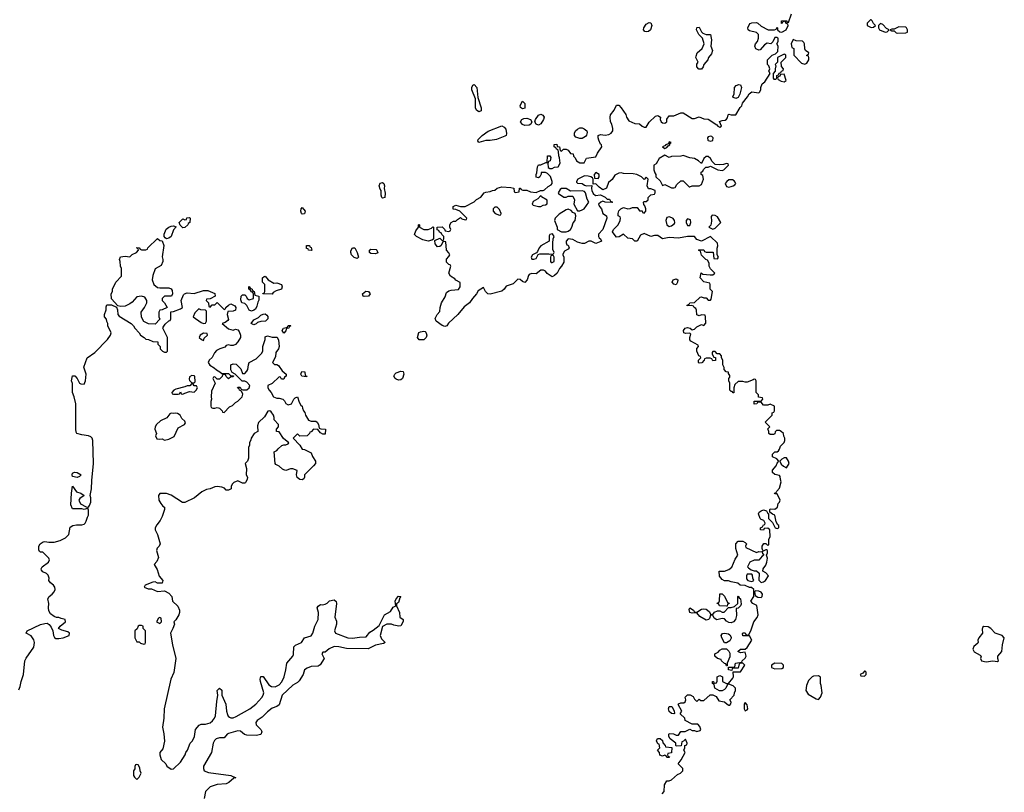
# Model space of a CAD drawing. Header units: inches. Extents: x 2380427 to 2580949, y 385907 to 546039.
# Tile 108 of 121: x 2522530 to 2531109, y 483422 to 490160. Entities that reach past the tile are written whole.
import ezdxf

# ---------------------------------------------------------------- set-up
doc = ezdxf.new("R2010")
doc.units = ezdxf.units.IN
doc.header["$MEASUREMENT"] = 0
for name, color, linetype in [('C5428', 7, 'Continuous'), ('C5429', 7, 'Continuous'), ('C5438', 7, 'Continuous'), ('C5439', 7, 'Continuous')]:
    doc.layers.add(name, color=color, linetype=linetype)

msp = doc.modelspace()

# ---------------------------------------------------------------- linework, layer by layer
at = {"layer": 'C5428', "color": 5, "elevation": 40}
for points in [[(2528128.7, 483410), (2528146, 483430), (2528148, 483488), (2528170, 483522), (2528190, 483522), (2528208.9, 483531.1), (2528262.7, 483577.3), (2528288, 483590), (2528308, 483610), (2528308, 483630), (2528266, 483670), (2528293.6, 483706.4), (2528328, 483770), (2528318, 483790), (2528326, 483810), (2528326, 483830), (2528342, 483838), (2528346, 483850), (2528330, 483886), (2528312.7, 483867.3), (2528298, 483862), (2528292.7, 483827.3), (2528250, 483826), (2528246, 483830), (2528246, 483850), (2528198, 483890), (2528186, 483910), (2528186, 483930), (2528190, 483934), (2528227.3, 483932.7), (2528250, 483922), (2528270, 483922), (2528290, 483952), (2528327.3, 483952.7), (2528370, 483972), (2528390, 483962), (2528410, 483962), (2528430, 483952), (2528458, 483962), (2528466, 483970), (2528456.4, 483996.4), (2528438, 484018), (2528390, 484018), (2528327.3, 484047.3), (2528326, 484070), (2528286, 484106), (2528298, 484130), (2528268.7, 484188.7), (2528270, 484194), (2528290, 484202), (2528316.4, 484203.6), (2528328.4, 484211.6), (2528335.3, 484230), (2528328.4, 484251.6), (2528348, 484272), (2528371.6, 484271.6), (2528398, 484258), (2528410, 484234), (2528430, 484214), (2528450, 484234), (2528463.6, 484223.6), (2528490, 484222), (2528547.3, 484272.7), (2528570, 484274), (2528598, 484258), (2528621, 484221), (2528671.6, 484211.6), (2528694, 484190), (2528710, 484182), (2528716.4, 484183.6), (2528727.3, 484192.7), (2528728, 484210), (2528718, 484230), (2528755.3, 484270), (2528758, 484290), (2528768, 484310), (2528766, 484330), (2528746, 484350), (2528710, 484366), (2528698, 484362), (2528682, 484330), (2528670, 484318), (2528650, 484308), (2528628.4, 484308.4), (2528586, 484330), (2528582, 484362), (2528566, 484370), (2528566, 484390), (2528574, 484390), (2528578, 484378), (2528590, 484374), (2528602, 484378), (2528607.3, 484392.7), (2528608, 484430), (2528630, 484442), (2528654, 484430), (2528654, 484390), (2528690, 484372), (2528707.3, 484372.7), (2528743.1, 484416.9), (2528748.7, 484430), (2528746, 484474), (2528810, 484474), (2528848, 484530), (2528830, 484548), (2528812.7, 484547.3), (2528798, 484542), (2528790, 484506), (2528750, 484506), (2528738, 484502), (2528734, 484486), (2528706, 484490), (2528706, 484514), (2528750, 484514), (2528762, 484518), (2528766, 484550), (2528822, 484558), (2528826, 484570), (2528850, 484592), (2528859, 484610), (2528850, 484646), (2528810, 484638), (2528788.4, 484651.6), (2528810, 484672), (2528850, 484672), (2528870, 484684.7), (2528908, 484750), (2528890, 484786), (2528830, 484786), (2528828.4, 484808.4), (2528830, 484812), (2528850, 484812), (2528858, 484798), (2528870, 484794), (2528882, 484798), (2528902, 484830), (2528926, 484910), (2528954.5, 484945.5), (2528965.2, 484970), (2528952, 485052), (2528918, 485070), (2528902, 485090), (2528928, 485130), (2528926, 485190), (2528907.3, 485207.3), (2528890, 485208), (2528850, 485226), (2528808.4, 485228.4), (2528787.3, 485247.3), (2528730, 485258), (2528707.3, 485267.3), (2528670, 485268), (2528650, 485278), (2528628.4, 485308.4), (2528626, 485350), (2528670, 485352), (2528710, 485364.7), (2528733.6, 485386.4), (2528764.7, 485455.3), (2528788, 485490), (2528768.7, 485550), (2528768.7, 485590), (2528790, 485612), (2528830, 485611.3), (2528850, 485602), (2528862, 485590), (2528854, 485570), (2528858, 485558), (2528950, 485514), (2528970, 485522), (2528999.6, 485519.6), (2529003.6, 485503.6), (2529014, 485490), (2528999.6, 485480.4), (2528970, 485446), (2528930, 485448), (2528891.6, 485428.4), (2528872, 485390), (2528879.6, 485379.6), (2528903.6, 485363.6), (2528930, 485354), (2528950, 485354), (2528972.7, 485332.7), (2528971.6, 485271.6), (2528990, 485252), (2529010, 485257.3), (2529029, 485270), (2529055.3, 485310), (2529030, 485335.3), (2529006, 485350), (2529008, 485370), (2529030, 485402), (2529041.2, 485430), (2529044.7, 485464.7), (2529038, 485490), (2529046, 485510), (2529046, 485530), (2529038, 485538), (2529030, 485538), (2529002, 485522), (2529006, 485530), (2528998, 485550), (2528998, 485570), (2529012.7, 485592.7), (2529032.7, 485592.7), (2529050, 485574), (2529056.4, 485583.6), (2529058, 485630), (2529068, 485650), (2529066, 485710), (2529050, 485726), (2529018, 485722), (2529010, 485708), (2528986, 485710), (2528986, 485730), (2529002, 485738), (2529010, 485754), (2529022, 485758), (2529026, 485770), (2529014, 485794), (2528990, 485802), (2528982, 485810), (2528968.7, 485850), (2528974, 485866), (2528990, 485878), (2529010, 485884.7), (2529038, 485878), (2529050, 485854), (2529054, 485854), (2529054, 485810), (2529090, 485774), (2529114, 485730), (2529130, 485722), (2529146, 485730), (2529146, 485750), (2529135.3, 485755.3), (2529120.2, 485780.2), (2529110, 485838), (2529088, 485848), (2529066, 485866), (2529066, 485890), (2529070, 485894), (2529110, 485892), (2529134, 485910), (2529138, 485942), (2529150, 485954), (2529155.3, 485970), (2529130, 486026), (2529110, 486026), (2529108, 486030), (2529122, 486038), (2529126, 486050), (2529150, 486074), (2529166, 486130), (2529158, 486150), (2529156.4, 486176.4), (2529150, 486186), (2529110, 486195.3), (2529088.7, 486210), (2529089.1, 486230.9), (2529122, 486270), (2529130, 486294), (2529146, 486310), (2529126, 486330), (2529088.7, 486348.7), (2529088, 486370), (2529108.4, 486391.6), (2529130, 486392), (2529140.4, 486399.6), (2529150, 486414), (2529158, 486442), (2529190, 486474), (2529198, 486490), (2529198, 486510), (2529188.4, 486528.4), (2529186, 486550), (2529166, 486570), (2529150, 486578), (2529123.6, 486576.4), (2529112.7, 486567.3), (2529111.1, 486548.9), (2529096.9, 486543.1), (2529070, 486542), (2529058, 486550), (2529058, 486570), (2529048.7, 486591.3), (2529066, 486610), (2529026, 486650), (2529086, 486710), (2529087.3, 486732.7), (2529102, 486738), (2529106, 486750), (2529106, 486790), (2529070, 486806), (2529050, 486798), (2529010, 486798), (2528990, 486826), (2528958, 486822), (2528954, 486810), (2528930, 486806), (2528930, 486832), (2528990, 486834), (2529006, 486850), (2529002, 486862), (2528967.3, 486867.3), (2528966, 486890), (2528948, 486910), (2528946, 487010), (2528942, 487022), (2528930, 487026), (2528922, 487018), (2528870, 486998), (2528850, 486998), (2528830, 487006), (2528790, 487006), (2528761, 486979), (2528751.3, 486950), (2528752.7, 486907.3), (2528747.3, 486907.3), (2528738, 486918), (2528730, 486918), (2528718, 486930), (2528718, 486990), (2528708.4, 487011.6), (2528708, 487030), (2528716.4, 487043.6), (2528718, 487058), (2528706, 487074), (2528706, 487086), (2528686, 487090), (2528668, 487110), (2528667.3, 487127.3), (2528658, 487150), (2528658, 487190), (2528646, 487210), (2528646, 487230), (2528630, 487246), (2528607.3, 487247.3), (2528590, 487266), (2528570, 487266), (2528563.6, 487256.4), (2528563.6, 487243.6), (2528578, 487218), (2528592.7, 487212.7), (2528592.7, 487187.3), (2528570, 487186), (2528562, 487202), (2528547.3, 487207.3), (2528512.7, 487207.3), (2528498, 487202), (2528494, 487190), (2528472.7, 487167.3), (2528450, 487166), (2528446, 487170), (2528446, 487190), (2528466, 487210), (2528462, 487222), (2528448, 487228), (2528428.7, 487270), (2528428.7, 487291.3), (2528446, 487310), (2528442, 487322), (2528376.4, 487356.4), (2528368.4, 487368.4), (2528368, 487390), (2528378, 487418), (2528370, 487426), (2528330, 487422), (2528318, 487430), (2528315.3, 487450), (2528329.2, 487470.8), (2528350, 487476), (2528371.1, 487471.1), (2528390, 487454), (2528410, 487462), (2528430, 487482), (2528470, 487502), (2528490, 487494), (2528507.3, 487512.7), (2528506, 487570), (2528502, 487582), (2528470, 487586), (2528450, 487578), (2528430, 487586), (2528427.3, 487627.3), (2528422, 487642), (2528406, 487650), (2528402, 487662), (2528387.3, 487667.3), (2528346, 487666), (2528346, 487670), (2528362, 487678), (2528370, 487692), (2528410, 487694), (2528460.4, 487739.6), (2528470, 487742), (2528490, 487734), (2528510, 487734), (2528530, 487714), (2528550, 487714), (2528556.4, 487723.6), (2528566, 487790), (2528546, 487810), (2528546, 487850), (2528542, 487862), (2528490, 487875.3), (2528458, 487910), (2528468.4, 487951.6), (2528482, 487942), (2528546, 487934), (2528570, 487934), (2528586, 487950), (2528550, 487986), (2528538, 488010), (2528536.4, 488036.4), (2528522, 488062), (2528507.3, 488067.3), (2528470, 488106), (2528462, 488142), (2528446, 488150), (2528450, 488154), (2528490, 488154), (2528498, 488138), (2528510, 488134), (2528572, 488132), (2528578, 488078), (2528610, 488074), (2528618, 488090), (2528606, 488110), (2528607.3, 488167.3), (2528613.2, 488186.8), (2528608.7, 488210), (2528550, 488268), (2528470, 488228), (2528430, 488242), (2528410, 488268), (2528350, 488268.7), (2528270, 488254), (2528190, 488262), (2528130, 488249), (2528090, 488278), (2528062, 488278), (2528030, 488268.7), (2527970, 488295.3), (2527938, 488282), (2527911.1, 488228.9), (2527890, 488228), (2527870, 488248), (2527830, 488255.3), (2527790, 488288.7), (2527754.4, 488265.6), (2527730, 488264), (2527700.2, 488300.2), (2527695.3, 488310), (2527705.2, 488330), (2527745.2, 488370), (2527762, 488410), (2527766, 488430), (2527762, 488442), (2527746, 488450), (2527746, 488470), (2527750, 488494), (2527768.4, 488511.6), (2527790, 488522), (2527830, 488511.3), (2527850, 488512), (2527870, 488522), (2527910, 488522), (2527930, 488494), (2527952.7, 488492.7), (2527958, 488478), (2527970, 488474), (2527986, 488490), (2527986, 488510), (2527978, 488538), (2527968.4, 488548.4), (2527966, 488570), (2527970, 488574), (2527990, 488574), (2528006, 488590), (2528006, 488610), (2528030, 488634), (2528062, 488638), (2528066, 488650), (2528066, 488670), (2528030, 488686), (2528010, 488686), (2527998, 488710), (2528006, 488770), (2527990, 488786), (2527970, 488766), (2527948.4, 488788.4), (2527906, 488810), (2527875.1, 488815.1), (2527790, 488817.2), (2527770, 488824), (2527750, 488822), (2527714.8, 488805.2), (2527692.8, 488767.2), (2527660.7, 488739.3), (2527642, 488690), (2527610, 488675.3), (2527578.6, 488698.6), (2527550, 488728), (2527526, 488726), (2527526, 488770), (2527522, 488782), (2527506, 488790), (2527483.6, 488796.4), (2527450, 488798), (2527394, 488770), (2527382, 488750), (2527382, 488742), (2527390, 488734), (2527430, 488732), (2527450, 488718), (2527470, 488711.3), (2527514, 488714), (2527511.3, 488688.7), (2527514.8, 488670), (2527525.5, 488645.5), (2527547.3, 488627.3), (2527591.3, 488631.3), (2527631.6, 488611.6), (2527650, 488594), (2527670, 488594), (2527678, 488578), (2527694, 488570), (2527690, 488566), (2527630, 488568), (2527610, 488578), (2527594, 488570), (2527574, 488550), (2527582, 488530), (2527598, 488510), (2527610.8, 488470.8), (2527642, 488450), (2527644.7, 488430), (2527610.5, 488329.5), (2527574, 488290), (2527574, 488270), (2527578, 488258), (2527592, 488250), (2527598, 488230), (2527594.4, 488225.6), (2527550, 488208.7), (2527510, 488228), (2527490, 488228), (2527450, 488208), (2527430, 488208), (2527390, 488219), (2527350, 488242), (2527310, 488248), (2527292, 488230), (2527292.7, 488212.7), (2527298, 488198), (2527310, 488194), (2527318, 488170), (2527310, 488158), (2527278, 488142), (2527263.6, 488116.4), (2527262, 488110), (2527271.3, 488090), (2527270, 488046), (2527252, 488010), (2527232, 487990), (2527212, 487950), (2527190, 487928), (2527170, 487918), (2527125.6, 487945.6), (2527110, 487968), (2527095.3, 487975.3), (2527070, 487975.3), (2527030, 487944), (2526990, 487948), (2526970, 487938), (2526962, 487930), (2526951.3, 487890), (2526930, 487869), (2526910, 487878), (2526890, 487895.3), (2526870, 487898), (2526830, 487855.3), (2526770, 487835.3), (2526751.3, 487810), (2526730, 487794), (2526630, 487766), (2526608.7, 487770), (2526588.7, 487790), (2526570, 487826), (2526525.2, 487794.8), (2526510.5, 487769.5), (2526474.8, 487730), (2526450.5, 487689.5), (2526403.8, 487656.2), (2526346.8, 487590), (2526266, 487514), (2526250.7, 487489.3), (2526234.4, 487485.6), (2526210, 487494), (2526158, 487530), (2526150, 487554), (2526168.7, 487590), (2526190, 487614), (2526194, 487650), (2526205.2, 487690), (2526236.5, 487743.5), (2526250, 487782), (2526270, 487796), (2526290, 487801), (2526353.6, 487806.4), (2526368, 487830), (2526367.3, 487867.3), (2526330, 487888), (2526320.4, 487900.4), (2526283.1, 487923.1), (2526268, 487950), (2526286, 488010), (2526282, 488022), (2526270, 488026), (2526250, 488046), (2526248.7, 488071.3), (2526270, 488094), (2526278, 488110), (2526270, 488126), (2526248.9, 488148.9), (2526242, 488222), (2526230, 488226), (2526218, 488222), (2526202, 488190), (2526190, 488182), (2526170, 488178), (2526150, 488206), (2526146, 488234), (2526190, 488254), (2526210, 488234), (2526222, 488238), (2526226, 488250), (2526226, 488270), (2526207.3, 488287.3), (2526202, 488302), (2526188, 488308), (2526182, 488322), (2526167.3, 488327.3), (2526168.4, 488351.6), (2526210, 488354), (2526232.7, 488332.7), (2526238, 488318), (2526270, 488314), (2526282, 488318), (2526286, 488330), (2526278, 488350), (2526278, 488370), (2526290, 488392), (2526310, 488402), (2526330, 488402), (2526343.1, 488416.9), (2526370, 488434), (2526383.6, 488423.6), (2526410, 488414), (2526422, 488418), (2526426, 488430), (2526366, 488490), (2526330, 488506), (2526308, 488508), (2526308, 488530), (2526330, 488542), (2526370, 488531.3), (2526410, 488532), (2526490, 488572), (2526509.1, 488590.9), (2526548.9, 488611.1), (2526578, 488650), (2526590, 488656), (2526630, 488662), (2526650, 488671.3), (2526670, 488672), (2526690, 488691.3), (2526710, 488698), (2526730, 488702), (2526810, 488698), (2526834, 488690), (2526838, 488658), (2526850, 488654), (2526882, 488658), (2526886, 488690), (2526890, 488692), (2526898, 488678), (2526912.7, 488672.7), (2526950, 488672), (2526979.6, 488659.6), (2527030, 488652), (2527068.9, 488671.1), (2527090, 488671.3), (2527103.1, 488676.9), (2527134.6, 488705.4), (2527160.4, 488719.6), (2527168, 488730), (2527168.7, 488750), (2527153.6, 488793.6), (2527130, 488818), (2527110, 488828), (2527074, 488826), (2527074, 488814), (2527062, 488790), (2527050, 488782), (2527030, 488788), (2527028.7, 488810), (2527036.4, 488823.6), (2527043.1, 488876.9), (2527050, 488894), (2527070, 488894), (2527114, 488914), (2527126, 488914), (2527130, 488972), (2527150, 488974), (2527158, 488958), (2527151.6, 488928.4), (2527138, 488922), (2527132.7, 488907.3), (2527134, 488870), (2527150, 488862), (2527170, 488862), (2527190, 488874), (2527222, 488878), (2527238, 488910), (2527234.6, 488954.6), (2527227.3, 488972.7), (2527226, 489010), (2527222, 489022), (2527206, 489030), (2527202, 489042), (2527186, 489050), (2527187.3, 489072.7), (2527210, 489074), (2527214, 489054), (2527234, 489050), (2527238, 489018), (2527250, 489014), (2527268, 489032), (2527290, 489031.3), (2527310, 489022), (2527330, 488994), (2527351.1, 488991.1), (2527354, 488970), (2527370, 488954), (2527382, 488930), (2527410, 488912), (2527448, 488912), (2527470, 488952), (2527550, 488964.7), (2527564.7, 488995.3), (2527602, 489050), (2527598, 489070), (2527590, 489075.3), (2527575.6, 489110), (2527569.1, 489130.9), (2527568.9, 489151.1), (2527590, 489159.1), (2527630, 489154), (2527662.5, 489157.5), (2527684, 489170), (2527698, 489190), (2527699, 489210), (2527689.3, 489249.3), (2527679, 489270), (2527674, 489310), (2527679, 489330), (2527709.4, 489370.6), (2527730, 489414), (2527750, 489414), (2527770, 489392), (2527810, 489332), (2527816, 489310), (2527838.8, 489278.8), (2527890, 489256), (2527931.6, 489251.6), (2527954, 489230), (2527970, 489222), (2527990, 489222), (2528014, 489266), (2528070, 489318), (2528090, 489324.7), (2528099.8, 489319.8), (2528112, 489310), (2528111.3, 489290), (2528118, 489270), (2528130, 489261), (2528150, 489258), (2528168, 489270), (2528168.4, 489291.6), (2528190, 489322), (2528230, 489322.8), (2528290, 489347.7), (2528310, 489347.3), (2528390, 489298), (2528410, 489298), (2528450, 489312), (2528490, 489296), (2528530, 489291.3), (2528603.6, 489243.6), (2528614, 489230), (2528630, 489222), (2528646, 489230), (2528627.3, 489272.7), (2528650, 489282), (2528676.4, 489283.6), (2528688.4, 489291.6), (2528696.4, 489303.6), (2528702, 489330), (2528710, 489336), (2528730, 489331), (2528770, 489331.3), (2528806.8, 489393.2), (2528822, 489410), (2528829.1, 489430.9), (2528872.5, 489487.5), (2528885.6, 489514.4), (2528910, 489531.3), (2528970, 489522), (2528978, 489530), (2528988, 489550), (2528988, 489570), (2529000.2, 489599.8), (2529022, 489618), (2529068, 489690), (2529058, 489710), (2529066, 489730), (2529058, 489758), (2529046, 489770), (2529046, 489810), (2529086, 489850), (2529116.4, 489863.6), (2529136.4, 489883.6), (2529138, 489930), (2529126, 489950), (2529138, 489970), (2529138, 489998), (2529136, 490000)], [(2528554.5, 490000), (2528556.9, 489983.1), (2528552, 489930), (2528566, 489890), (2528558.8, 489861.2), (2528531.3, 489830), (2528526, 489810), (2528491.3, 489770), (2528486, 489750), (2528470, 489729.2), (2528447.7, 489727.7), (2528429.3, 489750), (2528429.3, 489770.7), (2528442, 489790), (2528422, 489830), (2528423.1, 489843.1), (2528434, 489870), (2528475.3, 489910), (2528495.3, 489950), (2528479, 489999), (2528478, 490000)], [(2529107.3, 490000), (2529092.7, 489967.3), (2529074, 489950), (2529043.6, 489956.4), (2529019.6, 489940.4), (2528982, 489898), (2528970, 489895.3), (2528945.2, 489905.2), (2528935.3, 489930), (2528942, 489950), (2528959, 489970), (2528966.2, 490000)], [(2522523.2, 484316.8), (2522534.8, 484345.2), (2522542.7, 484390), (2522562.7, 484450), (2522575.3, 484570), (2522586.3, 484593.7), (2522652.7, 484687.3), (2522657.2, 484730), (2522652.9, 484752.9), (2522630, 484788), (2522586, 484810), (2522595.3, 484830), (2522710, 484884.6), (2522750, 484896), (2522770, 484896.5), (2522785.5, 484885.5), (2522802.6, 484862.6), (2522818, 484830), (2522823.1, 484790), (2522833.3, 484773.3), (2522845.1, 484765.1), (2522870, 484762.7), (2522908.7, 484770), (2522961.2, 484790), (2522964, 484810), (2522950, 484821.2), (2522896.5, 484836.5), (2522868.7, 484850), (2522882, 484870), (2522928, 484910), (2522926, 484930), (2522890, 484938), (2522870, 484948), (2522850, 484948), (2522830, 484955.3), (2522799.3, 484979.3), (2522784.2, 485004.2), (2522779.7, 485030), (2522782.9, 485070), (2522774, 485110), (2522785.1, 485130), (2522812.7, 485150), (2522829.4, 485170), (2522839.3, 485190), (2522837.2, 485210), (2522825.2, 485230), (2522799, 485250), (2522784, 485270), (2522785.2, 485290), (2522777, 485317), (2522764, 485330), (2522730, 485345.1), (2522720.4, 485360.4), (2522716.9, 485370), (2522725.6, 485390), (2522781.2, 485430), (2522789, 485450), (2522784, 485464), (2522730, 485515.3), (2522710, 485518), (2522703.1, 485523.1), (2522696.4, 485536.4), (2522695.3, 485570), (2522708.7, 485590), (2522732.9, 485607.1), (2522750, 485610.8), (2522782.8, 485602.8), (2522830, 485603.7), (2522881.8, 485618.2), (2522930, 485642.8), (2522958.4, 485670), (2522970, 485733.4), (2522991.4, 485748.6), (2523025.4, 485754.6), (2523070, 485755.5), (2523090, 485761.3), (2523101.1, 485770), (2523110, 485785.5), (2523119.4, 485820.6), (2523130, 485838.8), (2523130, 485888), (2523118, 485898), (2523090, 485889.2), (2523070, 485893.2), (2522990, 485894), (2522975.1, 485930), (2522980.7, 486030), (2522990, 486092), (2523024, 486044), (2523062, 486030), (2523091, 486010), (2523054.4, 485985.6), (2523044.7, 485970), (2523059.1, 485939.1), (2523110, 485912.7), (2523130, 485910.4), (2523137.8, 485922.2), (2523150, 485952), (2523149.8, 485989.8), (2523142.4, 486010), (2523155.4, 486070), (2523157.4, 486142.6), (2523173.6, 486290), (2523167.2, 486490), (2523159.7, 486510), (2523150, 486521.3), (2523130, 486531.3), (2523070, 486538.7), (2523028, 486550), (2523023.1, 486563.1), (2523019, 486590), (2523019, 486810), (2523004, 486870), (2522988.7, 486910), (2522988.4, 486988.4), (2522982, 487010), (2522990, 487054), (2523010, 487054), (2523031.3, 487030), (2523051.6, 486991.6), (2523063.6, 486983.6), (2523090, 486982), (2523102, 487010), (2523109, 487070), (2523089.3, 487130.7), (2523118, 487210), (2523183.2, 487256.8), (2523295.3, 487370), (2523322, 487410), (2523328, 487430), (2523298, 487490), (2523298, 487510), (2523288.4, 487528.4), (2523287.3, 487547.3), (2523268.7, 487570), (2523268.7, 487590), (2523282, 487630), (2523283.1, 487656.9), (2523290, 487674), (2523330, 487674), (2523374, 487654), (2523382, 487630), (2523384.7, 487590), (2523395.3, 487575.3), (2523502, 487510), (2523522, 487490), (2523532, 487470), (2523572, 487430), (2523582, 487410), (2523614, 487390), (2523630, 487374), (2523651.6, 487371.6), (2523690, 487354), (2523734, 487350), (2523734, 487330), (2523754, 487310), (2523754, 487290), (2523774, 487270), (2523790, 487262), (2523810, 487262), (2523818, 487270), (2523818, 487390), (2523778, 487470), (2523780.4, 487479.6), (2523796.4, 487503.6), (2523830, 487534), (2523842, 487538), (2523846, 487550), (2523847.3, 487612.7), (2523870, 487614), (2523930, 487638), (2523948, 487650), (2523938, 487710), (2523958, 487762), (2523966, 487770), (2523990, 487778), (2524050, 487772), (2524130, 487798), (2524170, 487798), (2524231.3, 487771.3), (2524234, 487750), (2524190, 487726), (2524158, 487722), (2524154, 487710), (2524174, 487690), (2524178, 487658), (2524190, 487654), (2524208, 487672), (2524230, 487674), (2524250, 487694), (2524310, 487634), (2524322, 487638), (2524326, 487650), (2524349.1, 487670.9), (2524370, 487682), (2524403.6, 487663.6), (2524412, 487650), (2524410, 487626), (2524390, 487618), (2524343.6, 487616.4), (2524338, 487590), (2524350, 487546), (2524343.6, 487536.4), (2524319.8, 487520.2), (2524294, 487510), (2524350, 487464.7), (2524390, 487452), (2524410, 487462), (2524430, 487454), (2524442, 487442), (2524454, 487410), (2524454, 487390), (2524431.3, 487350), (2524410, 487328), (2524390, 487318), (2524370, 487318), (2524350, 487326), (2524330, 487318), (2524316, 487304), (2524274, 487290), (2524245.4, 487274.6), (2524226.4, 487253.6), (2524207.1, 487212.9), (2524182, 487190), (2524172, 487170), (2524186.8, 487146.8), (2524225.4, 487125.4), (2524245.4, 487105.4), (2524274, 487090), (2524290, 487074), (2524350, 487074), (2524370, 487054), (2524394, 487054), (2524390, 487046), (2524370, 487046), (2524350, 487028), (2524327.3, 487047.3), (2524322, 487062), (2524310, 487066), (2524298, 487062), (2524292.7, 487047.3), (2524270, 487026), (2524250, 487026), (2524230, 487046), (2524218, 487042), (2524214, 487030), (2524234, 486990), (2524199.6, 486920.4), (2524198, 486870), (2524202, 486850), (2524194, 486830), (2524194, 486790), (2524198, 486778), (2524212.7, 486772.7), (2524230, 486772), (2524250, 486778), (2524270, 486772), (2524294, 486750), (2524298, 486738), (2524310, 486734), (2524356.4, 486783.6), (2524383.1, 486796.9), (2524410, 486822), (2524430, 486832), (2524468, 486870), (2524475.3, 486895.3), (2524462, 486922), (2524446, 486930), (2524442, 486942), (2524428, 486950), (2524430, 486954), (2524450, 486954), (2524458, 486938), (2524472.7, 486932.7), (2524510, 486932), (2524528, 486950), (2524535.3, 486970), (2524510, 486998), (2524490, 487008), (2524467.3, 487007.3), (2524406, 487070), (2524382, 487082), (2524368, 487108), (2524368, 487150), (2524390, 487158), (2524415.3, 487155.3), (2524455.3, 487115.3), (2524470, 487074), (2524490, 487074), (2524510, 487094), (2524518, 487110), (2524522, 487150), (2524528.7, 487170), (2524590, 487202), (2524638, 487250), (2524648, 487270), (2524648.7, 487310), (2524668.7, 487370), (2524670, 487394), (2524690, 487402), (2524730, 487392), (2524772, 487392), (2524784.7, 487364.7), (2524790.9, 487309.1), (2524784.7, 487290), (2524762.8, 487257.2), (2524758.8, 487221.2), (2524732, 487170), (2524750, 487152), (2524770, 487154), (2524783.6, 487143.6), (2524818, 487098), (2524852, 487070), (2524852, 487050), (2524838, 487042), (2524830, 487026), (2524810, 487026), (2524802, 487042), (2524790, 487046), (2524730, 486988.7), (2524692, 486970), (2524691.3, 486950), (2524702, 486930), (2524722, 486910), (2524742, 486870), (2524770, 486858.8), (2524790, 486858.8), (2524822, 486850), (2524836.8, 486836.8), (2524850, 486812), (2524870, 486802), (2524898, 486810), (2524918, 486850), (2524930, 486862), (2524950, 486872), (2524963.6, 486823.6), (2524979.6, 486799.6), (2524992, 486790), (2524992.7, 486772.7), (2525002, 486750), (2525014.8, 486734.8), (2525021, 486710), (2525047.1, 486667.1), (2525070, 486658), (2525110, 486658), (2525122, 486650), (2525132, 486630), (2525138, 486598), (2525152.7, 486592.7), (2525194, 486590), (2525190, 486546), (2525170, 486546), (2525150, 486558), (2525127.3, 486587.3), (2525090, 486588), (2525070, 486566), (2525058, 486562), (2525054, 486550), (2525034, 486530), (2524970, 486528.7), (2524950, 486548), (2524914, 486510), (2524971.3, 486450), (2524990, 486414), (2525010, 486412), (2525070, 486382), (2525081, 486350), (2525106, 486310), (2525106, 486290), (2525090.5, 486269.5), (2525019.6, 486200.4), (2525012, 486190), (2525012, 486170), (2525004.7, 486155.3), (2524990, 486148.7), (2524970, 486149), (2524947.2, 486167.2), (2524942.7, 486190), (2524946, 486230), (2524910, 486242), (2524890, 486242), (2524850, 486229), (2524830, 486234), (2524819, 486239), (2524790, 486268), (2524761.2, 486281.2), (2524755.3, 486290), (2524747.3, 486392.7), (2524770, 486402), (2524782, 486418), (2524814.6, 486445.4), (2524830, 486452), (2524850, 486452), (2524870, 486462), (2524875.3, 486470), (2524828.9, 486508.9), (2524790, 486566), (2524768, 486570), (2524768, 486590), (2524786, 486610), (2524786, 486630), (2524746, 486670), (2524748, 486690), (2524742, 486710), (2524720.4, 486740.4), (2524710, 486748), (2524692.7, 486747.3), (2524663.6, 486696.4), (2524610, 486646), (2524601, 486619), (2524604.7, 486570), (2524571.3, 486550), (2524546, 486510), (2524544.7, 486495.3), (2524532, 486470), (2524532, 486450), (2524522, 486430), (2524523.6, 486336.4), (2524514, 486310), (2524494, 486290), (2524505.4, 486245.4), (2524502, 486190), (2524514, 486170), (2524512, 486150), (2524496.9, 486123.1), (2524490, 486118), (2524470, 486118), (2524430, 486138), (2524396.9, 486123.1), (2524382, 486110), (2524372, 486090), (2524372, 486070), (2524350, 486058), (2524330, 486058), (2524314, 486074), (2524290, 486082), (2524250, 486089.2), (2524230, 486086), (2524190, 486069), (2524158, 486062), (2524116.9, 486043.1), (2524052, 485990), (2523970, 485949), (2523949.3, 485949.3), (2523850, 486014), (2523810, 486028.7), (2523750, 486028), (2523738, 486010), (2523742, 485970), (2523759.6, 485939.6), (2523778, 485918), (2523791, 485910), (2523791.3, 485890), (2523771.1, 485828.9), (2523754, 485794), (2523724.5, 485755.5), (2523711.3, 485730), (2523711, 485710), (2523730.5, 485670.5), (2523754.8, 485590), (2523744.7, 485570), (2523727.9, 485552.1), (2523722.8, 485530), (2523738, 485470), (2523725.4, 485434.6), (2523702, 485410), (2523726.4, 485366.4), (2523746, 485306), (2523778, 485270), (2523770, 485246), (2523730, 485246), (2523710, 485258), (2523690, 485255.3), (2523622, 485230), (2523614, 485210), (2523650, 485198), (2523676.9, 485196.9), (2523730, 485174), (2523790, 485178), (2523830, 485158.8), (2523856, 485130), (2523862, 485090), (2523907.1, 485047.1), (2523922.8, 485010), (2523922.8, 484990), (2523916, 484970), (2523890, 484926), (2523874, 484910), (2523878, 484890), (2523864.7, 484850), (2523844.7, 484810), (2523860.7, 484710), (2523890.7, 484590), (2523872.8, 484467.2), (2523848, 484410), (2523788.2, 484150), (2523784.4, 484070), (2523773.4, 483990), (2523786.4, 483933.6), (2523790.7, 483869.3), (2523778, 483802), (2523751.3, 483768.7), (2523751, 483750), (2523761, 483710), (2523802, 483670), (2523812, 483650), (2523850, 483624.7), (2523870, 483626.8), (2523930, 483686), (2523972.7, 483750), (2523977.2, 483770), (2523992.7, 483790), (2524016, 483850), (2524034.5, 483870), (2524052, 483910), (2524062, 483970), (2524092.7, 484007.3), (2524110, 484018), (2524150, 484016.3), (2524190, 484028), (2524210, 484044.9), (2524227, 484070), (2524235.1, 484090), (2524246.3, 484213.7), (2524257.2, 484270), (2524249.3, 484310), (2524270, 484331), (2524290, 484312), (2524290.5, 484270), (2524326, 484190), (2524332.4, 484130), (2524340.6, 484100.6), (2524347.6, 484087.6), (2524359, 484079), (2524370, 484073), (2524390, 484072.4), (2524417, 484083), (2524535.1, 484150), (2524586.6, 484190), (2524639.3, 484250), (2524652, 484270), (2524657, 484290), (2524626.6, 484390), (2524623.7, 484410), (2524630, 484432), (2524650, 484431.3), (2524700.3, 484360.3), (2524723.9, 484343.9), (2524757.1, 484342.9), (2524790, 484360.5), (2524813.3, 484386.7), (2524833, 484430), (2524849.6, 484490), (2524856, 484550), (2524909.2, 484610), (2524915.9, 484624.1), (2524919, 484690), (2524932.9, 484707.1), (2524984, 484730), (2525010, 484771), (2525070, 484787.7), (2525083.7, 484810), (2525100.7, 484870), (2525129.5, 484930.5), (2525134.5, 484990), (2525122.7, 485030), (2525130, 485044.7), (2525150, 485061), (2525170, 485058), (2525190, 485062), (2525210, 485072), (2525229, 485091), (2525270, 485102), (2525286, 485086), (2525290.7, 485070), (2525276, 484950), (2525290, 484914), (2525291.3, 484890), (2525272, 484830), (2525282, 484810), (2525390, 484768.2), (2525430, 484766), (2525490, 484775.5), (2525550, 484778), (2525581.2, 484818.8), (2525610, 484836), (2525662, 484878), (2525708.9, 484971.1), (2525760.4, 484999.6), (2525783.1, 485036.9), (2525806, 485050), (2525802, 485090), (2525808.7, 485110), (2525830, 485132), (2525850.8, 485130), (2525842, 485118), (2525830, 485078), (2525812.7, 485067.3), (2525812, 485050), (2525838, 484990), (2525842, 484950), (2525871.3, 484930), (2525871.1, 484911.1), (2525850, 484875.3), (2525834, 484870), (2525790, 484879), (2525770, 484888.7), (2525750, 484889), (2525730, 484888.7), (2525691, 484869), (2525671, 484790), (2525681.4, 484761.4), (2525714, 484730), (2525698.8, 484721.2), (2525630, 484706), (2525566.4, 484673.6), (2525377.5, 484677.5), (2525310, 484692.3), (2525270, 484692.7), (2525225.2, 484674.8), (2525210, 484658), (2525190, 484646), (2525170, 484646), (2525162, 484630), (2525182, 484590), (2525146.4, 484533.6), (2525130, 484522), (2525070, 484519.5), (2525034.6, 484505.4), (2525011, 484490), (2524999.3, 484450), (2524965.1, 484394.9), (2524950, 484379.5), (2524910, 484356), (2524816.3, 484270), (2524790, 484184), (2524770.6, 484169.4), (2524730, 484155.1), (2524690, 484124.5), (2524642.5, 484077.5), (2524599.1, 484050), (2524588, 484030), (2524590.7, 484010), (2524630.8, 483970), (2524637.5, 483957.5), (2524640.7, 483950), (2524630, 483926.6), (2524590, 483917), (2524510, 483919.5), (2524487.2, 483927.2), (2524454.9, 483954.9), (2524430, 483958), (2524350, 483936.2), (2524338.8, 483930), (2524310, 483897.2), (2524270, 483898), (2524240.7, 483890), (2524226, 483874), (2524216.4, 483850), (2524200.7, 483770), (2524131, 483650), (2524131, 483630), (2524138, 483610), (2524174.8, 483594.8), (2524370.4, 483570.4), (2524412, 483550), (2524394.8, 483545.2), (2524351.7, 483508.3), (2524330, 483497.6), (2524250, 483489.4), (2524189, 483471), (2524147.3, 483430), (2524136, 483370)]]:
    msp.add_lwpolyline(points, dxfattribs=at)
for points in [[(2529270, 489986), (2529252, 489950), (2529258, 489918), (2529274, 489910), (2529274, 489850), (2529342, 489782), (2529370, 489772), (2529390, 489782), (2529406, 489810), (2529406, 489830), (2529402, 489842), (2529390, 489846), (2529388.9, 489851.1), (2529402, 489858), (2529406, 489870), (2529378, 489890), (2529370, 489906), (2529369, 489950), (2529362, 489962), (2529350, 489974), (2529296.4, 489976.4)], [(2529190, 489858), (2529134, 489830), (2529134, 489790), (2529114, 489770), (2529118, 489758), (2529112, 489730), (2529114, 489710), (2529094, 489690), (2529094, 489650), (2529102, 489642), (2529110, 489642), (2529118, 489642), (2529126, 489650), (2529127.3, 489672.7), (2529142, 489678), (2529147.3, 489692.7), (2529162, 489698), (2529168, 489712), (2529182, 489718), (2529186, 489730), (2529167.3, 489752.7), (2529166, 489790), (2529206, 489830), (2529206, 489850), (2529196.4, 489856.4)], [(2529190, 489686), (2529158, 489682), (2529152, 489668), (2529138, 489662), (2529134, 489650), (2529138, 489638), (2529163.5, 489623.5), (2529190, 489618), (2529208, 489630)], [(2526530, 489355.1), (2526509.6, 489369.7), (2526502, 489390), (2526502.7, 489470), (2526470, 489549), (2526468.3, 489570), (2526479.3, 489590), (2526490, 489595.8), (2526513.1, 489570), (2526522, 489482), (2526550.4, 489390), (2526550, 489364)], [(2528770, 489474), (2528750, 489482), (2528745.2, 489490), (2528755.3, 489510), (2528759, 489570), (2528772.9, 489587.1), (2528794.8, 489594.8), (2528810.8, 489590.8), (2528820.7, 489570), (2528804.7, 489510), (2528790, 489482)], [(2526910, 489381.2), (2526893.6, 489393.6), (2526890, 489412), (2526910, 489450.5), (2526932.4, 489430), (2526930, 489389)], [(2527050, 489240.5), (2527029.2, 489250), (2527019.3, 489270), (2527025.2, 489290), (2527050, 489326), (2527070, 489336), (2527087.3, 489327.3), (2527098.8, 489310), (2527093.4, 489290), (2527070, 489252.3)], [(2526630, 489105.1), (2526590, 489105.6), (2526530, 489089.2), (2526522.7, 489102.7), (2526525.8, 489114.2), (2526559, 489150), (2526612.4, 489187.6), (2526730, 489233), (2526750, 489223.8), (2526764.5, 489204.5), (2526772.3, 489167.7), (2526768.6, 489151.4), (2526757.2, 489142.8), (2526684.7, 489115.3)], [(2526930, 489236), (2526910, 489245.2), (2526893.2, 489270), (2526904, 489290), (2526922.5, 489297.5), (2526950, 489300.5), (2526981, 489290), (2526991.3, 489270), (2526982.8, 489250), (2526970, 489239.3)], [(2527410, 489122.7), (2527375.3, 489135.3), (2527365.1, 489150), (2527364.2, 489170), (2527373.6, 489190), (2527390, 489206.4), (2527410, 489216.4), (2527430, 489216.4), (2527448.8, 489208.8), (2527470.5, 489190.5), (2527475.5, 489175.5), (2527468.5, 489151.5), (2527459.5, 489140.5), (2527430, 489122.7)], [(2528550, 489145.2), (2528530, 489137.2), (2528524, 489130), (2528526, 489110), (2528530, 489106.8), (2528550, 489100.7), (2528570, 489106), (2528572.3, 489130), (2528560.2, 489140.2)], [(2528190, 489094), (2528182, 489078), (2528158, 489070), (2528156, 489064), (2528132, 489050), (2528150, 489038), (2528170, 489046), (2528180.2, 489059.8), (2528195.3, 489070), (2528198, 489082), (2528206, 489090)], [(2528150, 488978), (2528102, 488950), (2528076.9, 488903.1), (2528054, 488890), (2528054, 488850), (2528063.6, 488823.6), (2528074, 488810), (2528074, 488790), (2528110, 488754), (2528130, 488714), (2528150, 488722), (2528210, 488694), (2528230, 488694), (2528242, 488698), (2528256.4, 488723.6), (2528290, 488754), (2528310, 488754), (2528362, 488702), (2528370, 488702), (2528388.7, 488711.3), (2528450, 488712), (2528470, 488722), (2528488, 488770), (2528482, 488802), (2528468, 488810), (2528468, 488830), (2528482, 488838), (2528487.3, 488852.7), (2528507.3, 488872.7), (2528530, 488874), (2528550, 488882), (2528614, 488850), (2528650, 488844.7), (2528666, 488850), (2528706, 488890), (2528702, 488902), (2528690, 488906), (2528663.6, 488896.4), (2528630, 488894), (2528590, 488898), (2528563.1, 488923.1), (2528548, 488950), (2528530, 488968), (2528510, 488968), (2528492, 488950), (2528470, 488906), (2528446, 488930), (2528408.9, 488948.9), (2528370, 488954), (2528310, 488975.3), (2528290, 488968.7), (2528210, 488968), (2528190, 488958)], [(2527550, 488826), (2527534, 488810), (2527538, 488778), (2527570, 488774), (2527578, 488790), (2527578, 488810)], [(2525690, 488604), (2525685.2, 488610), (2525679.3, 488630), (2525679, 488670), (2525670, 488682), (2525662.9, 488710), (2525670, 488734.8), (2525690, 488740.7), (2525702.8, 488730), (2525707.3, 488710), (2525706.4, 488686.4), (2525713.7, 488646.3), (2525710, 488608.7)], [(2528710, 488764), (2528690.7, 488749.3), (2528676, 488730), (2528690, 488706), (2528710, 488700.7), (2528730, 488704), (2528748, 488710), (2528760.2, 488719.8), (2528768.7, 488730), (2528764, 488744), (2528755.5, 488755.5), (2528742, 488762)], [(2527070, 488626), (2527043.6, 488596.4), (2527004.7, 488575.3), (2526994, 488550), (2527003.6, 488543.6), (2527050, 488532), (2527070, 488532), (2527090, 488542), (2527110, 488544.7), (2527127.3, 488552.7), (2527127.3, 488587.3), (2527076.4, 488616.4)], [(2527290, 488688.7), (2527251.6, 488688.4), (2527239.6, 488680.4), (2527222, 488650), (2527225.4, 488645.4), (2527270, 488612), (2527290, 488612), (2527310, 488622), (2527350, 488622), (2527364.7, 488590), (2527358, 488550), (2527390, 488494), (2527410, 488494), (2527430, 488502), (2527448.4, 488511.6), (2527488, 488570), (2527474, 488594), (2527459, 488650), (2527450, 488662), (2527430, 488668.7), (2527330, 488666)], [(2524990, 488464), (2524984, 488470), (2524979, 488490), (2524982, 488510), (2524990, 488522), (2525016, 488490), (2525010, 488468)], [(2526690, 488526), (2526670, 488526), (2526654, 488510), (2526654, 488490), (2526674, 488470), (2526710, 488454), (2526722, 488458), (2526726, 488470), (2526710, 488506)], [(2527310, 488508), (2527290, 488502), (2527230, 488465.2), (2527196, 488430), (2527191, 488410), (2527212, 488350), (2527214, 488330), (2527251, 488311), (2527290, 488310.8), (2527310, 488316), (2527329.4, 488330.6), (2527341.2, 488350), (2527352.5, 488387.5), (2527368.7, 488410), (2527375.3, 488450), (2527368.7, 488468.7), (2527350, 488478), (2527335.3, 488495.3)], [(2528564, 488456), (2528556, 488444), (2528557.3, 488402.7), (2528552, 488368), (2528534, 488350), (2528570, 488334), (2528590, 488342), (2528639, 488390), (2528610, 488441.2), (2528590, 488452.3)], [(2523810, 488248.7), (2523796.4, 488256.4), (2523788, 488268), (2523788, 488290), (2523806.3, 488333.7), (2523829.1, 488350.9), (2523850, 488358), (2523870, 488362), (2523892.7, 488352.7), (2523870, 488326), (2523850.7, 488269.3), (2523830, 488254)], [(2523950, 488346), (2523927.3, 488367.3), (2523918, 488390), (2523950, 488422), (2523970, 488414), (2523982, 488418), (2523987.3, 488432.7), (2524010, 488434), (2524014, 488430), (2524012, 488390), (2523998, 488382), (2523994, 488370), (2523970, 488348)], [(2526051.6, 488331.6), (2526088.4, 488331.6), (2526118, 488342), (2526130, 488354), (2526134, 488350), (2526134, 488246), (2526122, 488238), (2526090, 488229.3), (2526041.2, 488241.2), (2525986, 488270), (2525970, 488286), (2525980.2, 488319.8), (2526006, 488350), (2526006, 488370), (2526010, 488374), (2526014, 488370), (2526014, 488350)], [(2528190, 488441.2), (2528170, 488435.3), (2528159.1, 488410), (2528170, 488371.3), (2528190, 488356), (2528210, 488362.8), (2528236, 488384), (2528239, 488390), (2528235.3, 488410), (2528225.2, 488425.2), (2528212.7, 488432.7)], [(2528350, 488422), (2528338, 488410), (2528336, 488390), (2528350, 488366), (2528370, 488366), (2528377.2, 488390), (2528373.6, 488413.6)], [(2527173.6, 488293.6), (2527150, 488288), (2527143.5, 488276.5), (2527144.7, 488230), (2527070, 488189), (2527054.8, 488170), (2527042, 488138), (2527032, 488128), (2526998, 488110), (2526986, 488090), (2526992, 488072), (2527010, 488071.3), (2527030, 488078), (2527048, 488112), (2527062, 488118), (2527138, 488118), (2527146, 488114), (2527182, 488118), (2527186, 488130), (2527176.4, 488156.4), (2527175.3, 488210), (2527178, 488250), (2527188, 488270)], [(2523750, 487821), (2523830, 487822), (2523850, 487814), (2523859.6, 487799.6), (2523862, 487770), (2523851.6, 487748.4), (2523791.6, 487748.4), (2523772, 487730), (2523772, 487710), (2523792, 487690), (2523814, 487650), (2523771.6, 487628.4), (2523750, 487626), (2523742, 487610), (2523742, 487570), (2523752, 487548), (2523710, 487506), (2523652.7, 487507.3), (2523610, 487528), (2523590, 487566), (2523589.2, 487610.8), (2523618, 487650), (2523638, 487690), (2523638, 487710), (2523619, 487739), (2523590, 487748.7), (2523550, 487742), (2523510, 487695.3), (2523490, 487682), (2523450, 487662), (2523410, 487658), (2523386, 487666), (2523330, 487726), (2523328, 487770), (2523338, 487790), (2523338, 487810), (2523368, 487870), (2523416.4, 487923.6), (2523418, 487990), (2523408, 488012), (2523406, 488050), (2523398, 488070), (2523408.9, 488091.1), (2523450, 488098), (2523490, 488092), (2523510, 488112), (2523546, 488130), (2523566, 488150), (2523562, 488162), (2523548, 488170), (2523550, 488174), (2523571.6, 488171.6), (2523578, 488158), (2523590, 488154), (2523630, 488154), (2523642, 488158), (2523646, 488170), (2523730, 488252), (2523750, 488234), (2523772, 488232), (2523786, 488190), (2523771.3, 488091.3), (2523778, 488070), (2523778, 488050), (2523763.6, 488016.4), (2523710, 487986), (2523691, 487930), (2523684.7, 487890), (2523698, 487850), (2523730, 487824.7)], [(2525070, 488148), (2525046, 488150), (2525042, 488162), (2525030, 488166), (2525028.7, 488191.3), (2525054, 488190), (2525058, 488178), (2525070, 488174), (2525074, 488150)], [(2525470, 488078), (2525445.2, 488085.2), (2525422, 488110), (2525415.3, 488130), (2525416.4, 488143.6), (2525430, 488171.3), (2525450.8, 488170.8), (2525471.3, 488130), (2525482, 488090)], [(2525630, 488118), (2525590, 488122), (2525578, 488130), (2525578, 488150), (2525590, 488158), (2525634.8, 488154.8), (2525642, 488150), (2525650, 488128)], [(2527170, 488106), (2527158, 488102), (2527154, 488090), (2527154, 488050), (2527162, 488042), (2527170, 488042), (2527186, 488050), (2527186, 488090), (2527182, 488102)], [(2524743.6, 487863.6), (2524770, 487864.7), (2524812, 487850), (2524818, 487830), (2524810, 487808.7), (2524764.7, 487795.3), (2524738, 487782), (2524730, 487766), (2524648, 487768), (2524650, 487774), (2524662, 487778), (2524666, 487790), (2524666, 487850), (2524646, 487870), (2524646, 487910), (2524660.4, 487919.6), (2524670, 487922), (2524694, 487890)], [(2528250, 487849.2), (2528230, 487854), (2528214, 487870), (2528224, 487890), (2528250, 487898.8), (2528264.7, 487890), (2528261, 487870)], [(2524550, 487618), (2524530, 487628), (2524508.4, 487668.4), (2524490, 487686), (2524466, 487690), (2524456.4, 487716.4), (2524458, 487750), (2524470, 487762), (2524490, 487762), (2524502, 487750), (2524512, 487730), (2524530, 487718), (2524566, 487730), (2524567.3, 487767.3), (2524562, 487782), (2524550, 487786), (2524542, 487802), (2524526, 487810), (2524526, 487830), (2524530, 487832), (2524538, 487818), (2524554, 487810), (2524558, 487798), (2524574, 487790), (2524578, 487758), (2524614, 487750), (2524612.7, 487712.7), (2524603.6, 487696.4), (2524596.9, 487663.1), (2524583.6, 487636.4), (2524570, 487628)], [(2525530, 487745.2), (2525522, 487750), (2525515.3, 487770), (2525546.3, 487793.7), (2525570, 487790.8), (2525584.7, 487770), (2525570, 487749.3)], [(2524090, 487638), (2524056.9, 487603.1), (2524042, 487570), (2524110, 487518), (2524130, 487512), (2524150, 487514), (2524158, 487530), (2524158, 487618), (2524147.3, 487627.3), (2524108.9, 487628.9)], [(2524570, 487498), (2524546, 487510), (2524570, 487542), (2524610, 487562), (2524630, 487582), (2524650, 487592), (2524670, 487594), (2524683.6, 487583.6), (2524691.1, 487571.1), (2524691.3, 487550), (2524672, 487530), (2524630, 487528.7), (2524601, 487519), (2524590, 487508.7)], [(2524130, 487426), (2524102, 487410), (2524094, 487390), (2524114, 487370), (2524130, 487362), (2524138, 487382), (2524166, 487410), (2524162, 487422)], [(2524830, 487426), (2524818, 487450), (2524828, 487470), (2524862, 487478), (2524870, 487494), (2524890, 487494), (2524892, 487490), (2524878, 487482), (2524874, 487470), (2524854, 487466), (2524850, 487446)], [(2526009.1, 487369.1), (2525995.3, 487390), (2526008.7, 487431.3), (2526021.2, 487438.8), (2526050, 487444.7), (2526062, 487442), (2526070, 487434), (2526076.3, 487410), (2526072.5, 487387.5), (2526050, 487369.4)], [(2525030, 487046), (2524988, 487050), (2524978, 487070), (2524988.9, 487091.1), (2525014, 487090), (2525018, 487058), (2525032, 487052)], [(2525830, 487017.2), (2525810, 487025.2), (2525802, 487030), (2525789.2, 487050), (2525799, 487070), (2525810, 487081), (2525850, 487096), (2525870.8, 487090.8), (2525876, 487070), (2525864.7, 487030), (2525850, 487019)], [(2524030, 487058), (2524010, 487046), (2524005.4, 487025.4), (2524010, 487014), (2524030, 486994), (2524050, 486994), (2524058, 487002), (2524055.3, 487050), (2524050, 487055.3)], [(2524030, 486986), (2524011.6, 486968.4), (2523990, 486968), (2523970, 486958), (2523890, 486938), (2523874, 486930), (2523854, 486910), (2523858, 486898), (2523870, 486894), (2523910, 486894), (2523922, 486898), (2523930, 486914), (2523938, 486898), (2523950, 486894), (2523970, 486902), (2524010, 486918), (2524050, 486912), (2524068, 486930), (2524078, 486950), (2524076.4, 486956.4), (2524070, 486966), (2524050, 486966), (2524042, 486982)], [(2523890, 486729), (2523870, 486725.2), (2523850, 486729), (2523838, 486722), (2523810.8, 486689.2), (2523756.7, 486663.3), (2523722.8, 486630), (2523711, 486610), (2523706, 486590), (2523722, 486550), (2523714, 486530), (2523726, 486506), (2523750, 486502), (2523770, 486504.7), (2523790, 486492), (2523830, 486502), (2523874.6, 486525.4), (2523910, 486602), (2523966, 486630), (2523974.6, 486645.4), (2523970, 486658), (2523942, 486682), (2523928, 486710), (2523904.7, 486724.7)], [(2529210, 486338), (2529190, 486338), (2529171.6, 486328.4), (2529154, 486310), (2529165.4, 486285.4), (2529185.4, 486265.4), (2529210, 486252), (2529234, 486290), (2529229, 486310)], [(2523030, 486168.7), (2522990, 486175.3), (2522985.6, 486190), (2522990, 486204.7), (2523007, 486213), (2523030, 486210.6), (2523064.7, 486190), (2523050, 486175.3)], [(2528910, 485326), (2528870, 485326), (2528862, 485310), (2528863.6, 485283.6), (2528874, 485270), (2528910, 485262), (2528926, 485270), (2528918, 485290), (2528916.4, 485316.4)], [(2528730, 484899), (2528710, 484902), (2528690, 484914), (2528670, 484935.3), (2528650, 484939), (2528605.6, 484925.6), (2528581.2, 484941.2), (2528570, 484966), (2528550, 484966), (2528541, 484939), (2528531.3, 484928.7), (2528510, 484924), (2528455.1, 484955.1), (2528430, 484988.7), (2528390, 484984), (2528369.3, 484989.3), (2528362, 485018), (2528370, 485031), (2528402, 485010), (2528410, 484994), (2528430, 484992), (2528470, 485018.8), (2528490, 485022.8), (2528510, 485018.8), (2528538, 484998), (2528552.7, 484972.7), (2528570, 484972), (2528585.2, 484994.8), (2528610, 485006), (2528630, 485006), (2528650, 484992), (2528667.3, 484992.7), (2528706, 485034), (2528730, 485034), (2528758, 485042), (2528786, 485070), (2528786, 485130), (2528790, 485134), (2528798, 485118), (2528812, 485110), (2528816.9, 485063.1), (2528812, 485050), (2528790, 485028), (2528774, 485026), (2528775.3, 484964.7), (2528766, 484930), (2528750, 484908)], [(2528690, 485046), (2528628.4, 485048.4), (2528622, 485062), (2528608.4, 485068.4), (2528610, 485074), (2528622, 485078), (2528627.3, 485092.7), (2528630, 485154), (2528650, 485154), (2528670, 485134), (2528698, 485078), (2528711.6, 485071.6), (2528710, 485066), (2528698, 485062), (2528694, 485046)], [(2528942, 485178), (2528934, 485170), (2528938, 485138), (2528962.8, 485122.8), (2528990, 485121), (2528999, 485130), (2529002, 485150), (2528990, 485168), (2528970, 485175.3)], [(2523750, 484946), (2523738, 484942), (2523722, 484910), (2523750, 484894), (2523766, 484910), (2523762, 484942)], [(2523590, 484878), (2523570, 484878), (2523562, 484870), (2523552.7, 484847.3), (2523534, 484830), (2523534, 484770), (2523550, 484734), (2523570, 484734), (2523583.6, 484723.6), (2523610, 484714), (2523622, 484718), (2523626, 484730), (2523626, 484830), (2523606, 484850), (2523606, 484870)], [(2528670, 484726), (2528648.7, 484770), (2528642, 484790), (2528654, 484806), (2528670, 484811), (2528704.7, 484804.7), (2528716.9, 484796.9), (2528730, 484774), (2528730, 484766), (2528716.9, 484743.1), (2528690, 484726)], [(2528690, 484526), (2528682, 484542), (2528670, 484546), (2528646, 484570), (2528642, 484582), (2528610, 484588), (2528588, 484610), (2528586, 484630), (2528615.3, 484644.7), (2528630, 484662), (2528650, 484674), (2528690, 484674), (2528710, 484654), (2528716.9, 484636.9), (2528716.9, 484603.1), (2528694, 484550), (2528694, 484526)], [(2529110, 484548), (2529082, 484530), (2529082, 484510), (2529110, 484498), (2529170, 484502), (2529186, 484510), (2529186, 484530), (2529170, 484546)], [(2529490, 484438), (2529445.4, 484434.6), (2529434, 484430), (2529403.6, 484396.4), (2529386.4, 484353.6), (2529381, 484310), (2529398.8, 484278.8), (2529470, 484238), (2529490, 484232), (2529508.9, 484251.1), (2529522, 484290), (2529514.6, 484354.6), (2529508, 484370), (2529507.3, 484427.3)], [(2529898, 484478), (2529890, 484478), (2529878, 484462), (2529854, 484450), (2529858, 484438), (2529890, 484434), (2529906, 484450), (2529906, 484470)], [(2528230, 484106), (2528208.4, 484108.4), (2528190, 484126), (2528182, 484150), (2528189, 484171), (2528212, 484170), (2528231.6, 484131.6), (2528234, 484110)], [(2528850, 484206), (2528842, 484190), (2528842, 484150), (2528850, 484134), (2528870, 484142), (2528874, 484150), (2528870, 484186)], [(2528170, 483726), (2528162, 483742), (2528150, 483746), (2528130, 483738), (2528107.3, 483747.3), (2528106, 483770), (2528086, 483790), (2528108, 483810), (2528102, 483842), (2528090, 483846), (2528078, 483870), (2528088.4, 483891.6), (2528111.6, 483891.6), (2528130, 483874), (2528132.7, 483852.7), (2528154, 483830), (2528158, 483818), (2528212.7, 483812.7), (2528210, 483766), (2528178, 483762), (2528174, 483750), (2528178, 483738), (2528192.7, 483732.7), (2528190, 483726)], [(2523550, 483666), (2523538, 483662), (2523532.7, 483647.3), (2523531.6, 483628.4), (2523522, 483610), (2523522, 483570), (2523530, 483554), (2523550, 483534), (2523570, 483554), (2523588, 483590), (2523578, 483610), (2523576.4, 483636.4), (2523562, 483662)]]:
    msp.add_lwpolyline(points, close=True, dxfattribs=at)
at = {"layer": 'C5429', "color": 5, "elevation": 40}
for points in [[(2528966.2, 490000), (2528968.7, 490010), (2528968, 490030), (2528948.9, 490048.9), (2528890, 490062), (2528878, 490070), (2528875.3, 490090), (2528884.7, 490115.3), (2528894.6, 490125.4), (2528908.9, 490131.1), (2528950, 490136), (2528962, 490130), (2528990, 490102), (2529051.6, 490071.6), (2529108, 490072), (2529122, 490078), (2529130, 490094), (2529134, 490090), (2529134, 490070), (2529152.7, 490052.7), (2529170, 490052), (2529208.4, 490071.6), (2529226, 490110), (2529222, 490122), (2529210, 490126), (2529202, 490142), (2529190, 490146), (2529178, 490142), (2529174, 490130), (2529167.3, 490127.3), (2529168, 490150), (2529211.6, 490151.6), (2529218, 490138), (2529230, 490134), (2529254, 490210)], [(2528478, 490000), (2528448, 490030), (2528428, 490070), (2528428.7, 490090), (2528432.7, 490092.7), (2528450, 490094), (2528470, 490054), (2528483.6, 490043.6), (2528510, 490032), (2528550, 490032), (2528554.5, 490000)], [(2529136, 490000), (2529130, 490006), (2529110, 490006), (2529107.3, 490000)]]:
    msp.add_lwpolyline(points, dxfattribs=at)
for points in [[(2527990, 490053.2), (2527977.2, 490057.2), (2527964, 490070), (2527969.2, 490090), (2527990, 490121), (2528016, 490136), (2528030, 490132), (2528038.8, 490110), (2528026, 490070), (2528010, 490057.2)], [(2529950, 490158), (2529942, 490158), (2529914, 490130), (2529914, 490110), (2529950, 490092), (2529970, 490094), (2529986, 490110), (2529970, 490126), (2529958, 490150)]]:
    msp.add_lwpolyline(points, close=True, dxfattribs=at)
at = {"layer": 'C5438', "color": 5, "elevation": 40}
msp.add_lwpolyline([(2530930, 484869), (2530920.5, 484859.5), (2530915.9, 484844.1), (2530918, 484810), (2530886.7, 484770), (2530879.5, 484750), (2530881.6, 484730), (2530878, 484722), (2530844.6, 484695.4), (2530834.4, 484670), (2530847.6, 484647.6), (2530899.9, 484619.9), (2530907.3, 484610), (2530902.4, 484590), (2530910.8, 484570), (2530950, 484561.1), (2531010, 484568.5), (2531050, 484564), (2531059, 484570), (2531053.2, 484590), (2531054, 484610), (2531089, 484650), (2531093.2, 484710), (2531109.3, 484770), (2531091.2, 484791.2), (2531029.6, 484809.7), (2530991.3, 484851.3), (2530970, 484865.1)], close=True, dxfattribs=at)
at = {"layer": 'C5439', "color": 5, "elevation": 40}
for points in [[(2530030, 490126), (2530014, 490110), (2530012, 490090), (2530022, 490070), (2530070, 490052), (2530090, 490054), (2530106, 490070), (2530083.1, 490083.1), (2530050, 490118)], [(2530190, 490098), (2530150, 490078), (2530130, 490078), (2530114, 490070), (2530130, 490062), (2530150, 490062), (2530166.4, 490046.4), (2530182, 490042), (2530250, 490046), (2530266, 490050), (2530266, 490070), (2530258, 490090), (2530250, 490095.3)]]:
    msp.add_lwpolyline(points, close=True, dxfattribs=at)

doc.saveas('drawing.dxf')
